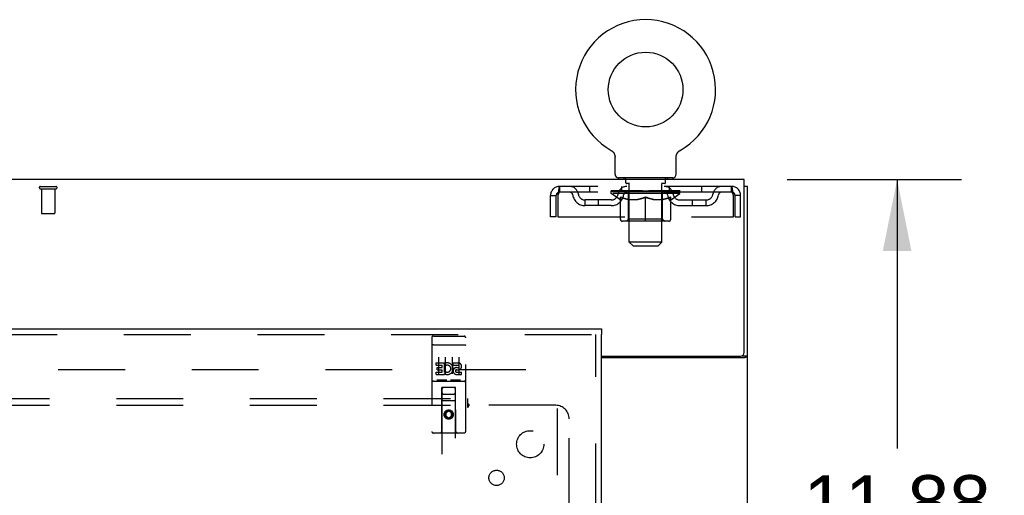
# Model space of a CAD drawing. Header units: inches. Extents: x 0 to 224, y 0 to 145.
# Tile 72 of 89: x 131 to 149, y 81 to 90. Entities that reach past the tile are written whole.
import ezdxf

# ---------------------------------------------------------------- set-up
doc = ezdxf.new("R2010")
doc.units = ezdxf.units.IN
doc.header["$LTSCALE"] = 12.302632
doc.header["$MEASUREMENT"] = 0
doc.linetypes.add('HIDDEN', pattern=[0.2, 0.1, -0.1])
doc.layers.get('0').update_dxf_attribs({"linetype": 'CONTINUOUS'})
for name, color, linetype in [('DEFAULT_2', 8, 'HIDDEN'), ('DIMENSIONS', 7, 'CONTINUOUS'), ('MAIN_DOOR_ASSEMBLY', 7, 'CONTINUOUS'), ('SUBPANELS', 7, 'CONTINUOUS')]:
    doc.layers.add(name, color=color, linetype=linetype)
doc.styles.get("Standard").update_dxf_attribs({"font": 'arial.ttf'})
doc.dimstyles.new('DIMSTYLE_1', dxfattribs={"dimtxt": 0.986842, "dimasz": 1.315789, "dimexe": 0.09, "dimexo": 0.07, "dimgap": 0.0375, "dimtad": 0, "dimtih": 1, "dimtoh": 1, "dimzin": 4, "dimdsep": 46, "dimtxsty": 'Standard', "dimblk": '_FILLED', "dimblk1": '_FILLED', "dimblk2": '_FILLED', "dimcen": 0.09, "dimadec": 3, "dimazin": 1, "dimtfac": 1, "dimtdec": 3, "dimtofl": 0, "dimtmove": 0, "dimatfit": 3, "dimldrblk": '_FILLED', "dimfxl": 0, "dimtolj": 1, "dimtzin": 4, "dimarcsym": 0})

# ---------------------------------------------------------------- blocks, each defined once
blk = doc.blocks.new('_FILLED')
at = {"color": 0, "linetype": 'ByBlock'}
blk.add_solid([(0, 0), (-1, 0.2), (-1, -0.2)], dxfattribs=at)
blk = doc.blocks.new('*D3')
at = {"layer": 'DIMENSIONS', "color": 2, "linetype": 'Continuous'}
for p, q in [((144.877, 86.951), (148.084, 86.951)), ((146.9, 86.951), (146.9, 82)), ((146.9, 75.076), (146.9, 80.026)), ((143.19, 75.076), (148.084, 75.076))]:
    blk.add_line(p, q, dxfattribs=at)
at = {"layer": 'DIMENSIONS', "color": 2, "linetype": 'Continuous', "xscale": 1.3157894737, "yscale": 1.3157894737, "zscale": 1.3157894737}
for p, rotation in [((146.9, 86.951), 90), ((146.9, 75.076), 270)]:
    blk.add_blockref('_FILLED', p, dxfattribs=dict(at, rotation=rotation))
at = {"layer": 'DIMENSIONS', "color": 2, "linetype": 'Continuous', "insert": (146.9, 81.506), "char_height": 0.9868, "width": 3.44844, "attachment_point": 2, "line_spacing_factor": 0.9}
blk.add_mtext('11.88', dxfattribs=at)
blk = doc.blocks.new('*D5')
at = {"layer": 'DIMENSIONS', "color": 2, "linetype": 'Continuous'}
for p, q in [((142.269, 69.782), (142.269, 67.421)), ((142.269, 68.606), (139.637, 68.606)), ((144.144, 68.606), (146.769, 68.606))]:
    blk.add_line(p, q, dxfattribs=at)
at = {"layer": 'DIMENSIONS', "color": 2, "linetype": 'Continuous', "xscale": 1.3157894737, "yscale": 1.3157894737, "zscale": 1.3157894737}
blk.add_blockref('_FILLED', (142.269, 68.606), dxfattribs=at)
at = {"layer": 'DIMENSIONS', "color": 2, "linetype": 'Continuous', "xscale": 1.3157894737, "yscale": 1.3157894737, "zscale": 1.3157894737, "rotation": 180}
blk.add_blockref('_FILLED', (144.144, 68.606), dxfattribs=at)
at = {"layer": 'DIMENSIONS', "color": 2, "linetype": 'Continuous', "insert": (147.262, 69.099), "char_height": 0.9868, "width": 2.68172, "attachment_point": 1, "line_spacing_factor": 0.9}
blk.add_mtext('1.88', dxfattribs=at)

msp = doc.modelspace()

# ---------------------------------------------------------------- linework, layer by layer
at = {"color": 7, "linetype": 'Continuous'}
for p, q in [((141.634, 87.489), (141.634, 87.489)), ((141.634, 87.489), (141.638, 87.486)), ((141.636, 87.487), (141.635, 87.488)), ((141.638, 87.486), (141.642, 87.483)), ((141.642, 87.483), (141.646, 87.48)), ((141.646, 87.481), (141.65, 87.477)), ((141.65, 87.478), (141.654, 87.474)), ((141.654, 87.474), (141.658, 87.471)), ((141.658, 87.471), (141.662, 87.467)), ((141.662, 87.468), (141.666, 87.464)), ((141.666, 87.464), (141.669, 87.46)), ((141.669, 87.46), (141.672, 87.456)), ((141.672, 87.457), (141.676, 87.452)), ((141.676, 87.453), (141.679, 87.448)), ((141.679, 87.449), (141.682, 87.444)), ((141.682, 87.444), (141.684, 87.44)), ((141.684, 87.44), (141.687, 87.436)), ((141.687, 87.436), (141.689, 87.431)), ((141.689, 87.431), (141.692, 87.427)), ((141.692, 87.427), (141.694, 87.422)), ((141.694, 87.422), (141.696, 87.417)), ((141.696, 87.418), (141.698, 87.413)), ((141.698, 87.413), (141.699, 87.408)), ((141.699, 87.408), (141.701, 87.403)), ((141.701, 87.403), (141.702, 87.398)), ((141.702, 87.398), (141.703, 87.393)), ((141.703, 87.393), (141.704, 87.388)), ((141.704, 87.388), (141.705, 87.383)), ((141.705, 87.383), (141.706, 87.378)), ((142.832, 87.378), (142.833, 87.383)), ((142.833, 87.388), (142.834, 87.393)), ((142.833, 87.383), (142.833, 87.388)), ((142.834, 87.393), (142.836, 87.398)), ((142.836, 87.398), (142.837, 87.403)), ((142.837, 87.403), (142.838, 87.408)), ((142.838, 87.408), (142.84, 87.413)), ((142.84, 87.413), (142.842, 87.418)), ((142.842, 87.417), (142.844, 87.422)), ((142.844, 87.422), (142.846, 87.427)), ((142.846, 87.427), (142.848, 87.431)), ((142.848, 87.431), (142.851, 87.436)), ((142.851, 87.436), (142.853, 87.44)), ((142.853, 87.44), (142.856, 87.444)), ((142.856, 87.444), (142.859, 87.449)), ((142.859, 87.448), (142.862, 87.453)), ((142.862, 87.452), (142.865, 87.457)), ((142.865, 87.456), (142.869, 87.46)), ((142.869, 87.46), (142.872, 87.464)), ((142.872, 87.464), (142.876, 87.468)), ((142.876, 87.467), (142.88, 87.471)), ((142.879, 87.471), (142.883, 87.474)), ((142.883, 87.474), (142.887, 87.478)), ((142.887, 87.477), (142.891, 87.481)), ((142.891, 87.48), (142.896, 87.483)), ((142.896, 87.483), (142.9, 87.486)), ((142.896, 87.483), (142.897, 87.484)), ((142.9, 87.486), (142.904, 87.489)), ((142.903, 87.488), (142.901, 87.487)), ((142.904, 87.489), (142.904, 87.489)), ((141.706, 87.368), (141.706, 87.364)), ((141.706, 87.05), (141.706, 87.364)), ((142.831, 87.05), (142.831, 87.364)), ((142.832, 87.373), (142.832, 87.378)), ((144.081, 86.951), (44.706, 86.951)), ((142.769, 86.981), (141.769, 86.981)), ((141.769, 86.981), (141.769, 86.951)), ((142.769, 86.981), (142.769, 86.951)), ((144.081, 83.763), (144.081, 86.951)), ((144.144, 86.826), (144.081, 86.826)), ((144.144, 15.076), (144.144, 86.826)), ((141.456, 83.701), (144.019, 83.701)), ((144.083, 83.669), (141.456, 83.669)), ((144.046, 83.707), (144.144, 83.707))]:
    msp.add_line(p, q, dxfattribs=at)
for points in [[(141.706, 87.378), (141.706, 87.373), (141.706, 87.368)], [(142.831, 87.364), (142.831, 87.368), (142.832, 87.373)], [(142.831, 87.364), (142.831, 87.368), (142.832, 87.373)], [(144.083, 83.669), (144.085, 83.671), (144.088, 83.672), (144.091, 83.674), (144.094, 83.676), (144.097, 83.677), (144.101, 83.679), (144.105, 83.68)], [(144.105, 83.68), (144.113, 83.683), (144.116, 83.685), (144.12, 83.686), (144.123, 83.688), (144.127, 83.689), (144.129, 83.69), (144.132, 83.692), (144.135, 83.694), (144.137, 83.695), (144.139, 83.697), (144.14, 83.698), (144.142, 83.7), (144.143, 83.702), (144.143, 83.703), (144.144, 83.705), (144.144, 83.707)]]:
    msp.add_lwpolyline(points, dxfattribs=at)
at = {"color": 3, "linetype": 'Continuous'}
msp.add_lwpolyline([(143.989, 83.669), (143.988, 83.671), (143.988, 83.673), (143.988, 83.675), (143.989, 83.676), (143.989, 83.678), (143.99, 83.679), (143.991, 83.681), (143.992, 83.682), (143.993, 83.684), (143.995, 83.685), (143.996, 83.687), (143.998, 83.688), (144, 83.689), (144.002, 83.69), (144.004, 83.692), (144.006, 83.693), (144.008, 83.694), (144.01, 83.696), (144.012, 83.697), (144.014, 83.698), (144.016, 83.7), (144.016, 83.701)], dxfattribs=at)
at = {"color": 7, "linetype": 'Continuous'}
msp.add_circle((142.269, 88.609), 0.688, dxfattribs=at)
for centre, radius, start, end in [((142.269, 88.609), 1.288, 299.5053, 240.4947), ((141.775, 87.05), 0.069, 180, 265), ((142.762, 87.05), 0.069, 275, 360), ((144.019, 83.763), 0.0625, 270, 360)]:
    msp.add_arc(centre, radius, start, end, dxfattribs=at)
at = {"layer": 'DEFAULT_2', "color": 8, "linetype": 'HIDDEN'}
for p, q in [((141.641, 87.484), (141.642, 87.483)), ((141.866, 86.981), (141.866, 86.951)), ((141.904, 86.891), (141.904, 86.971)), ((141.974, 86.881), (141.914, 86.881)), ((141.969, 85.8), (141.969, 86.871)), ((142.624, 86.881), (142.564, 86.881)), ((142.569, 85.8), (142.569, 86.871)), ((142.634, 86.891), (142.634, 86.971)), ((142.672, 86.981), (142.672, 86.951)), ((131.127, 86.826), (131.411, 86.826)), ((131.127, 86.783), (131.411, 86.783)), ((131.145, 86.783), (131.145, 86.336)), ((131.393, 86.783), (131.393, 86.336)), ((140.519, 86.659), (140.623, 86.659)), ((140.519, 86.263), (140.519, 86.659)), ((140.623, 86.263), (140.623, 86.659)), ((140.653, 86.659), (140.653, 86.263)), ((143.852, 86.826), (140.686, 86.826)), ((140.686, 86.826), (140.686, 86.722)), ((143.852, 86.722), (140.686, 86.722)), ((141.238, 86.826), (141.238, 86.722)), ((141.636, 86.696), (141.636, 86.743)), ((142.902, 86.696), (141.636, 86.696)), ((141.795, 86.584), (141.636, 86.696)), ((141.645, 86.736), (141.645, 86.743)), ((141.654, 86.733), (141.654, 86.736)), ((141.654, 86.733), (142.884, 86.733)), ((141.663, 86.733), (141.663, 86.736)), ((141.664, 86.733), (141.664, 86.736)), ((141.674, 86.736), (141.674, 86.743)), ((141.69, 86.733), (141.69, 86.736)), ((141.692, 86.733), (141.692, 86.736)), ((141.72, 86.736), (141.72, 86.743)), ((141.735, 86.733), (141.735, 86.736)), ((141.738, 86.733), (141.738, 86.736)), ((141.942, 86.736), (141.741, 86.736)), ((141.784, 86.736), (141.784, 86.743)), ((141.785, 86.733), (141.785, 86.736)), ((141.786, 86.733), (141.786, 86.736)), ((141.789, 86.733), (141.789, 86.736)), ((141.796, 86.733), (141.796, 86.736)), ((141.796, 86.733), (141.796, 86.736)), ((141.8, 86.733), (141.8, 86.736)), ((141.803, 86.733), (141.803, 86.737)), ((141.807, 86.733), (141.807, 86.736)), ((141.821, 86.733), (141.821, 86.736)), ((141.831, 86.722), (141.831, 86.826)), ((141.84, 86.733), (141.84, 86.738)), ((141.84, 86.733), (141.84, 86.736)), ((141.86, 86.733), (141.86, 86.736)), ((141.86, 86.733), (141.86, 86.736)), ((141.862, 86.736), (141.862, 86.743)), ((141.872, 86.733), (141.872, 86.736)), ((141.876, 86.733), (141.876, 86.736)), ((141.885, 86.733), (141.885, 86.736)), ((141.896, 86.733), (141.896, 86.74)), ((141.912, 86.733), (141.912, 86.736)), ((141.915, 86.733), (141.915, 86.736)), ((141.942, 86.733), (141.942, 86.736)), ((142.009, 86.736), (141.947, 86.736)), ((141.952, 86.736), (141.952, 86.743)), ((141.956, 86.224), (141.956, 86.693)), ((141.959, 86.733), (141.959, 86.736)), ((141.964, 86.733), (141.964, 86.736)), ((141.97, 86.733), (141.97, 86.741)), ((141.974, 86.733), (141.974, 86.736)), ((141.985, 86.733), (141.985, 86.736)), ((142.009, 86.733), (142.009, 86.736)), ((142.084, 86.736), (142.025, 86.736)), ((142.045, 86.733), (142.045, 86.736)), ((142.052, 86.736), (142.052, 86.743)), ((142.056, 86.733), (142.056, 86.736)), ((142.058, 86.733), (142.058, 86.742)), ((142.061, 86.733), (142.061, 86.736)), ((142.069, 86.733), (142.069, 86.736)), ((142.084, 86.733), (142.084, 86.736)), ((142.164, 86.736), (142.11, 86.736)), ((142.123, 86.733), (142.123, 86.736)), ((142.154, 86.736), (142.232, 86.74)), ((142.159, 86.742), (142.159, 86.743)), ((142.159, 86.736), (142.159, 86.743)), ((142.159, 86.736), (142.159, 86.742)), ((142.159, 86.733), (142.159, 86.736)), ((142.163, 86.733), (142.163, 86.736)), ((142.164, 86.733), (142.164, 86.736)), ((142.165, 86.733), (142.165, 86.736)), ((142.2, 86.736), (142.264, 86.736)), ((142.205, 86.733), (142.205, 86.736)), ((142.211, 86.736), (142.211, 86.739)), ((142.232, 86.736), (142.232, 86.74)), ((142.248, 86.733), (142.248, 86.736)), ((142.266, 86.736), (142.266, 86.736)), ((142.266, 86.733), (142.266, 86.736)), ((142.266, 86.733), (142.266, 86.736)), ((142.269, 86.743), (142.383, 86.736)), ((142.269, 86.736), (142.269, 86.743)), ((142.271, 86.733), (142.271, 86.736)), ((142.271, 86.736), (142.272, 86.736)), ((142.272, 86.733), (142.272, 86.736)), ((142.29, 86.736), (142.338, 86.736)), ((142.29, 86.733), (142.29, 86.736)), ((142.332, 86.733), (142.332, 86.736)), ((142.373, 86.736), (142.428, 86.736)), ((142.373, 86.733), (142.373, 86.736)), ((142.373, 86.733), (142.373, 86.736)), ((142.374, 86.733), (142.374, 86.736)), ((142.378, 86.742), (142.379, 86.743)), ((142.378, 86.736), (142.378, 86.742)), ((142.378, 86.733), (142.378, 86.736)), ((142.379, 86.736), (142.379, 86.743)), ((142.415, 86.733), (142.415, 86.736)), ((142.454, 86.736), (142.513, 86.736)), ((142.454, 86.733), (142.454, 86.736)), ((142.469, 86.733), (142.469, 86.736)), ((142.477, 86.733), (142.477, 86.736)), ((142.479, 86.733), (142.479, 86.742)), ((142.482, 86.733), (142.482, 86.736)), ((142.485, 86.736), (142.485, 86.743)), ((142.493, 86.733), (142.493, 86.736)), ((142.529, 86.736), (142.591, 86.736)), ((142.529, 86.733), (142.529, 86.736)), ((142.553, 86.733), (142.553, 86.736)), ((142.564, 86.733), (142.564, 86.736)), ((142.568, 86.733), (142.568, 86.741)), ((142.574, 86.733), (142.574, 86.736)), ((142.579, 86.733), (142.579, 86.736)), ((142.582, 86.224), (142.582, 86.693)), ((142.586, 86.736), (142.586, 86.743)), ((142.596, 86.736), (142.797, 86.736)), ((142.596, 86.733), (142.596, 86.736)), ((142.623, 86.733), (142.623, 86.736)), ((142.626, 86.733), (142.626, 86.736)), ((142.642, 86.733), (142.642, 86.74)), ((142.653, 86.733), (142.653, 86.736)), ((142.662, 86.733), (142.662, 86.736)), ((142.666, 86.733), (142.666, 86.736)), ((142.676, 86.736), (142.676, 86.743)), ((142.677, 86.733), (142.677, 86.736)), ((142.677, 86.733), (142.677, 86.736)), ((142.698, 86.733), (142.698, 86.738)), ((142.698, 86.733), (142.698, 86.736)), ((142.706, 86.722), (142.706, 86.826)), ((142.716, 86.733), (142.716, 86.736)), ((142.731, 86.733), (142.731, 86.736)), ((142.735, 86.733), (142.735, 86.737)), ((142.738, 86.733), (142.738, 86.736)), ((142.742, 86.733), (142.742, 86.736)), ((142.742, 86.733), (142.742, 86.736)), ((142.743, 86.584), (142.902, 86.696)), ((142.749, 86.733), (142.749, 86.736)), ((142.752, 86.733), (142.752, 86.736)), ((142.753, 86.733), (142.753, 86.736)), ((142.754, 86.736), (142.754, 86.743)), ((142.8, 86.733), (142.8, 86.736)), ((142.803, 86.733), (142.803, 86.736)), ((142.817, 86.736), (142.817, 86.743)), ((142.846, 86.733), (142.846, 86.736)), ((142.848, 86.733), (142.848, 86.736)), ((142.864, 86.736), (142.864, 86.743)), ((142.874, 86.733), (142.874, 86.736)), ((142.875, 86.733), (142.875, 86.736)), ((142.884, 86.733), (142.884, 86.736)), ((142.893, 86.736), (142.893, 86.743)), ((142.902, 86.696), (142.902, 86.743)), ((143.3, 86.826), (143.3, 86.722)), ((143.852, 86.722), (143.852, 86.826)), ((143.885, 86.263), (143.885, 86.659)), ((144.019, 86.659), (143.915, 86.659)), ((143.915, 86.263), (143.915, 86.659)), ((144.019, 86.263), (144.019, 86.659)), ((141.637, 86.575), (141.154, 86.575)), ((141.154, 86.471), (141.154, 86.575)), ((141.404, 86.471), (141.404, 86.575)), ((141.795, 86.584), (141.805, 86.584)), ((141.805, 86.221), (141.805, 86.628)), ((141.948, 86.584), (142.128, 86.584)), ((142.269, 86.184), (142.269, 86.628)), ((142.41, 86.584), (142.59, 86.584)), ((142.732, 86.221), (142.732, 86.628)), ((142.732, 86.584), (142.743, 86.584)), ((142.9, 86.575), (143.383, 86.575)), ((143.133, 86.471), (143.133, 86.575)), ((143.383, 86.471), (143.383, 86.575)), ((131.155, 86.326), (131.383, 86.326)), ((141.637, 86.471), (141.154, 86.471)), ((142.9, 86.471), (143.383, 86.471)), ((140.623, 86.263), (140.519, 86.263)), ((140.653, 86.263), (143.885, 86.263)), ((142.695, 86.184), (141.842, 86.184)), ((141.956, 86.224), (141.916, 86.184)), ((142.582, 86.224), (141.956, 86.224)), ((142.582, 86.224), (142.621, 86.184)), ((143.915, 86.263), (144.019, 86.263)), ((142.569, 85.8), (141.969, 85.8)), ((142.038, 85.731), (141.969, 85.8)), ((142.5, 85.731), (142.569, 85.8)), ((142.038, 85.731), (142.5, 85.731)), ((111.769, 83.451), (140.738, 83.451)), ((140.644, 22.451), (140.644, 83.451))]:
    msp.add_line(p, q, dxfattribs=at)
for points in [[(140.686, 86.826), (140.684, 86.824), (140.681, 86.821), (140.679, 86.816), (140.676, 86.809), (140.674, 86.8), (140.672, 86.789), (140.669, 86.777), (140.667, 86.763), (140.665, 86.747), (140.662, 86.731), (140.66, 86.714), (140.658, 86.696), (140.655, 86.677), (140.653, 86.659)], [(140.686, 86.722), (140.684, 86.721), (140.681, 86.72), (140.679, 86.718), (140.676, 86.715), (140.674, 86.712), (140.672, 86.708), (140.669, 86.703), (140.667, 86.698), (140.665, 86.692), (140.662, 86.686), (140.66, 86.679), (140.658, 86.673), (140.655, 86.666), (140.653, 86.659)], [(143.885, 86.659), (143.883, 86.677), (143.88, 86.696), (143.878, 86.714), (143.875, 86.731), (143.873, 86.747), (143.871, 86.763), (143.868, 86.777), (143.866, 86.789), (143.864, 86.8), (143.861, 86.809), (143.859, 86.816), (143.857, 86.821), (143.854, 86.824), (143.852, 86.826)], [(143.885, 86.659), (143.883, 86.666), (143.88, 86.673), (143.878, 86.679), (143.875, 86.686), (143.873, 86.692), (143.871, 86.698), (143.868, 86.703), (143.866, 86.708), (143.864, 86.712), (143.861, 86.715), (143.859, 86.718), (143.857, 86.72), (143.854, 86.721), (143.852, 86.722)], [(141.955, 86.584), (141.931, 86.589), (141.906, 86.594), (141.881, 86.601), (141.856, 86.609), (141.831, 86.618), (141.805, 86.628)], [(141.805, 86.627), (141.83, 86.617), (141.854, 86.609), (141.878, 86.601), (141.901, 86.594), (141.925, 86.589), (141.948, 86.584)], [(142.269, 86.628), (142.243, 86.618), (142.217, 86.609), (142.192, 86.601), (142.167, 86.594), (142.143, 86.589), (142.118, 86.584)], [(142.128, 86.584), (142.151, 86.589), (142.174, 86.594), (142.197, 86.601), (142.221, 86.608), (142.245, 86.617), (142.269, 86.626)], [(142.42, 86.584), (142.395, 86.589), (142.37, 86.594), (142.345, 86.601), (142.32, 86.609), (142.295, 86.618), (142.269, 86.628)], [(142.269, 86.626), (142.293, 86.617), (142.317, 86.608), (142.341, 86.601), (142.364, 86.594), (142.387, 86.589), (142.41, 86.584)], [(142.732, 86.628), (142.707, 86.618), (142.681, 86.609), (142.656, 86.601), (142.632, 86.594), (142.607, 86.589), (142.582, 86.584)], [(142.59, 86.584), (142.613, 86.589), (142.637, 86.595), (142.66, 86.601), (142.684, 86.609), (142.708, 86.617), (142.732, 86.627)]]:
    msp.add_lwpolyline(points, dxfattribs=at)
for centre, radius, start, end in [((141.775, 87.05), 0.069, 265, 270), ((141.894, 86.971), 0.01, 0, 90), ((141.914, 86.891), 0.01, 180, 270), ((141.959, 86.871), 0.01, 0, 90), ((142.579, 86.871), 0.01, 90, 180), ((142.624, 86.891), 0.01, 270, 360), ((142.644, 86.971), 0.01, 90, 180), ((142.762, 87.05), 0.069, 270, 275), ((131.127, 86.804), 0.0215, 90, 270), ((131.411, 86.804), 0.0215, 270, 90), ((140.686, 86.659), 0.167, 90, 180), ((140.686, 86.659), 0.063, 90, 180), ((140.865, 86.659), 0.167, 8.0716, 90), ((140.866, 86.659), 0.0625, 7.9863, 90), ((141.154, 86.7), 0.229, 187.9863, 270), ((141.154, 86.7), 0.125, 188.0716, 270), ((141.637, 86.7), 0.125, 270, 351.9284), ((141.637, 86.7), 0.229, 270, 352.0137), ((141.926, 86.659), 0.167, 90, 171.9284), ((141.926, 86.659), 0.0625, 90, 172.0137), ((141.916, 86.693), 0.0398, 0, 90), ((142.621, 86.693), 0.0398, 90, 180), ((142.611, 86.659), 0.167, 8.0716, 90), ((142.612, 86.659), 0.0625, 7.9863, 90), ((142.9, 86.7), 0.229, 187.9863, 270), ((142.9, 86.7), 0.125, 188.0716, 270), ((143.383, 86.7), 0.125, 270, 351.9284), ((143.383, 86.7), 0.229, 270, 352.0137), ((143.673, 86.659), 0.167, 90, 171.9284), ((143.672, 86.659), 0.0625, 90, 172.0137), ((143.852, 86.659), 0.167, 0, 90), ((143.852, 86.659), 0.063, 0, 90), ((131.155, 86.336), 0.01, 180, 270), ((131.383, 86.336), 0.01, 270, 360), ((141.842, 86.221), 0.0371, 180, 270), ((142.695, 86.221), 0.0371, 270, 360)]:
    msp.add_arc(centre, radius, start, end, dxfattribs=at)
for centre, major_axis, ratio, start_param, end_param in [((142.269, 86.743), (0.633, 0.007), 0.05963, 2.96643, 3.140963), ((141.616, 86.731), (0.198, 0), 0.060556, 0.430652, 1.470503), ((142.269, 86.743), (0.633, 0), 0.060556, 3.141593, 3.316126), ((141.616, 86.724), (0.198, 0.002), 0.05963, 1.376596, 1.469874), ((142.269, 86.743), (0.633, 0.013), 0.05688, 2.791345, 2.965878), ((141.591, 86.731), (0.198, 0.002), 0.05963, 0.25549, 1.295341), ((141.66, 86.731), (0.198, -0.002), 0.05963, 0.605815, 1.645666), ((142.269, 86.743), (0.633, -0.007), 0.05963, -2.96643, -2.791898), ((141.66, 86.724), (0.198, 0), 0.060556, 1.551758, 1.645036), ((141.591, 86.724), (0.198, 0.004), 0.05688, 1.20151, 1.294789), ((141.661, 86.726), (0.164, 0.002), 0.05963, 1.065228, 1.614276), ((141.641, 86.726), (0.164, 0.003), 0.05688, 0.890143, 1.43919), ((141.699, 86.726), (0.164, 0), 0.060556, 1.240391, 1.789438), ((142.269, 86.743), (0.633, 0.019), 0.052395, 2.616403, 2.790936), ((141.588, 86.731), (0.198, 0.004), 0.05688, 0.080405, 1.120256), ((141.723, 86.731), (0.198, -0.004), 0.05688, 0.7809, 1.820751), ((142.269, 86.743), (0.633, -0.013), 0.05688, -2.791345, -2.616812), ((141.723, 86.724), (0.198, -0.002), 0.05963, 1.72692, 1.820198), ((141.588, 86.724), (0.198, 0.006), 0.052395, 1.026568, 1.119847), ((141.641, 86.726), (0.164, 0.005), 0.052395, 0.715201, 1.264248), ((141.755, 86.726), (0.164, -0.002), 0.05963, 1.415553, 1.9646), ((142.269, 86.743), (0.633, 0.025), 0.046319, 2.441654, 2.616187), ((141.802, 86.731), (0.198, -0.006), 0.052395, 0.955842, 1.995693), ((142.269, 86.743), (0.633, -0.019), 0.052395, -2.616403, -2.44187), ((141.605, 86.731), (0.198, 0.006), 0.052395, -0.094537, 0.945314), ((141.802, 86.724), (0.198, -0.004), 0.05688, 1.902006, 1.995284), ((141.605, 86.724), (0.198, 0.008), 0.046319, 0.851819, 0.945098), ((141.659, 86.726), (0.164, 0.006), 0.046319, 0.540452, 1.089499), ((141.826, 86.726), (0.164, -0.003), 0.05688, 1.590638, 2.139686), ((142.269, 86.743), (0.633, 0.029), 0.038841, 2.267123, 2.441656), ((141.895, 86.731), (0.198, -0.008), 0.046319, 1.130591, 2.170442), ((141.642, 86.731), (0.198, 0.008), 0.046319, -0.269286, 0.770565), ((142.269, 86.743), (0.633, -0.025), 0.046319, -2.441654, -2.267121), ((141.895, 86.724), (0.198, -0.006), 0.052395, 2.076947, 2.170226), ((141.642, 86.724), (0.198, 0.009), 0.038841, 0.677289, 0.770567), ((141.696, 86.726), (0.164, 0.008), 0.038841, 0.365921, 0.914969), ((141.911, 86.726), (0.164, -0.005), 0.052395, 1.76558, 2.314627), ((142.269, 86.743), (0.633, 0.033), 0.030195, 2.09281, 2.267343), ((142, 86.731), (0.198, -0.009), 0.038841, 1.305122, 2.344973), ((141.698, 86.731), (0.198, 0.009), 0.038841, -0.443817, 0.596034), ((142.269, 86.743), (0.633, -0.029), 0.038841, -2.267123, -2.092591), ((142, 86.724), (0.198, -0.008), 0.046319, 2.251696, 2.344975), ((141.698, 86.724), (0.198, 0.01), 0.030195, 0.502975, 0.596254), ((141.75, 86.726), (0.164, 0.009), 0.030195, 0.191608, 0.740655), ((142.006, 86.726), (0.164, -0.006), 0.046319, 1.940329, 2.489376), ((141.772, 86.731), (0.198, 0.01), 0.030195, -0.61813, 0.421721), ((142.269, 86.743), (0.633, 0.036), 0.020645, 1.918687, 2.09322), ((142.113, 86.731), (0.198, -0.01), 0.030195, 1.479435, 2.519286), ((142.269, 86.743), (0.633, -0.033), 0.030195, -2.09281, -1.918277), ((142.113, 86.724), (0.198, -0.009), 0.038841, 2.426227, 2.519505), ((141.772, 86.724), (0.198, 0.011), 0.020645, 0.328852, 0.422131), ((141.821, 86.726), (0.164, 0.009), 0.020645, 0.017485, 0.566532), ((142.109, 86.726), (0.164, -0.008), 0.038841, 2.11486, 2.663907), ((141.86, 86.731), (0.198, 0.011), 0.020645, -0.792253, 0.247598), ((142.269, 86.743), (0.633, 0.038), 0.010478, 1.744704, 1.919237), ((142.231, 86.731), (0.198, -0.011), 0.020645, 1.653558, 2.693409), ((142.269, 86.743), (0.633, -0.036), 0.020645, -1.918687, -1.744154), ((142.231, 86.724), (0.198, -0.01), 0.030195, 2.60054, 2.693819), ((141.86, 86.724), (0.198, 0.012), 0.010478, 0.154869, 0.248148), ((141.904, 86.726), (0.164, 0.01), 0.010478, 6.126688, 6.675735), ((142.218, 86.726), (0.164, -0.009), 0.030195, 2.289173, 2.83822), ((141.961, 86.731), (0.198, 0.012), 0.010478, -0.966236, -0.000846), ((142.35, 86.731), (0.198, -0.012), 0.010478, 1.827541, 2.867392), ((142.269, 86.743), (0.633, -0.038), 0.010478, -1.744704, -1.570171), ((142.35, 86.724), (0.198, -0.011), 0.020645, 2.774664, 2.867942), ((142.328, 86.726), (0.164, -0.009), 0.020645, 2.463296, 3.012344), ((142.188, 86.731), (0.198, 0.012), 0.010478, 0.274201, 1.314052), ((142.102, 86.726), (0.164, 0.01), 0.010478, -0.000298, 0.504314), ((142.072, 86.724), (0.198, 0.012), 0.010478, 0.192946, 0.399283), ((142.269, 86.743), (0.633, 0.038), 0.010478, -1.578586, -1.396888), ((142.466, 86.724), (0.198, -0.012), 0.010478, 2.948646, 3.041925), ((142.436, 86.726), (0.164, -0.01), 0.010478, 2.637279, 3.142076), ((142.307, 86.731), (0.198, 0.011), 0.020645, 0.448184, 1.488034), ((142.21, 86.726), (0.164, 0.009), 0.020645, 0.129249, 0.678296), ((142.188, 86.724), (0.198, 0.011), 0.020645, 0.273651, 0.366929), ((142.576, 86.731), (0.198, -0.012), 0.010478, -3.140747, -2.175357), ((142.269, 86.743), (0.633, 0.036), 0.020645, -1.397439, -1.222906), ((142.269, 86.743), (0.633, -0.038), 0.010478, 1.222355, 1.396888), ((142.425, 86.731), (0.198, 0.01), 0.030195, 0.622307, 1.662158), ((142.32, 86.726), (0.164, 0.009), 0.030195, 0.303372, 0.852419), ((142.634, 86.726), (0.164, -0.01), 0.010478, 2.749043, 3.29809), ((142.678, 86.731), (0.198, -0.011), 0.020645, 2.893995, 3.933846), ((142.307, 86.724), (0.198, 0.01), 0.030195, 0.447774, 0.541052), ((142.678, 86.724), (0.198, -0.012), 0.010478, 2.893445, 2.986723), ((142.269, 86.743), (0.633, 0.033), 0.030195, -1.223315, -1.048783), ((142.269, 86.743), (0.633, -0.036), 0.020645, 1.048373, 1.222906), ((142.538, 86.731), (0.198, 0.009), 0.038841, 0.79662, 1.836471), ((142.428, 86.726), (0.164, 0.008), 0.038841, 0.477686, 1.026733), ((142.717, 86.726), (0.164, -0.009), 0.020645, 2.57506, 3.124108), ((142.766, 86.731), (0.198, -0.01), 0.030195, 2.719872, 3.759723), ((142.642, 86.731), (0.198, 0.008), 0.046319, 0.971151, 2.011002), ((142.425, 86.724), (0.198, 0.009), 0.038841, 0.622087, 0.715366), ((142.766, 86.724), (0.198, -0.011), 0.020645, 2.719462, 2.812741), ((142.269, 86.743), (0.633, 0.029), 0.038841, -1.049002, -0.874469), ((142.269, 86.743), (0.633, -0.033), 0.030195, 0.87425, 1.048783), ((142.532, 86.726), (0.164, 0.006), 0.046319, 0.652216, 1.201263), ((142.736, 86.731), (0.198, 0.006), 0.052395, 1.1459, 2.185751), ((142.787, 86.726), (0.164, -0.009), 0.030195, 2.400937, 2.949985), ((142.84, 86.731), (0.198, -0.009), 0.038841, 2.545558, 3.585409), ((142.627, 86.726), (0.164, 0.005), 0.052395, 0.826965, 1.376012), ((142.538, 86.724), (0.198, 0.008), 0.046319, 0.796618, 0.889896), ((142.84, 86.724), (0.198, -0.01), 0.030195, 2.545339, 2.638617), ((142.815, 86.731), (0.198, 0.004), 0.05688, 1.320842, 2.360692), ((142.269, 86.743), (0.633, 0.025), 0.046319, -0.874471, -0.699939), ((142.269, 86.743), (0.633, -0.029), 0.038841, 0.699936, 0.874469), ((142.896, 86.731), (0.198, -0.008), 0.046319, 2.371028, 3.410879), ((142.842, 86.726), (0.164, -0.008), 0.038841, 2.226624, 2.775671), ((142.878, 86.731), (0.198, 0.002), 0.05963, 1.495927, 2.535778), ((142.712, 86.726), (0.164, 0.003), 0.05688, 1.001907, 1.550954), ((142.933, 86.731), (0.198, -0.006), 0.052395, 2.196279, 3.23613), ((142.642, 86.724), (0.198, 0.006), 0.052395, 0.971367, 1.064645), ((142.879, 86.726), (0.164, -0.006), 0.046319, 2.052093, 2.601141), ((142.922, 86.731), (0.198, 0), 0.060556, 1.671089, 2.71094), ((142.896, 86.724), (0.198, -0.009), 0.038841, 2.371026, 2.464304), ((142.95, 86.731), (0.198, -0.004), 0.05688, 2.021337, 3.061188), ((142.269, 86.743), (0.633, 0.019), 0.052395, -0.699723, -0.52519), ((142.269, 86.743), (0.633, -0.025), 0.046319, 0.525406, 0.699939), ((142.946, 86.731), (0.198, -0.002), 0.05963, 1.846251, 2.886102), ((142.783, 86.726), (0.164, 0.002), 0.05963, 1.176993, 1.72604), ((142.897, 86.726), (0.164, -0.005), 0.052395, 1.877344, 2.426392), ((142.838, 86.726), (0.164, 0), 0.060556, 1.352155, 1.901202), ((142.896, 86.726), (0.164, -0.003), 0.05688, 1.702402, 2.25145), ((142.877, 86.726), (0.164, -0.002), 0.05963, 1.527317, 2.076364), ((142.736, 86.724), (0.198, 0.004), 0.05688, 1.146309, 1.239587), ((142.933, 86.724), (0.198, -0.008), 0.046319, 2.196495, 2.289773), ((142.269, 86.743), (0.633, 0.013), 0.05688, -0.524781, -0.350248), ((142.269, 86.743), (0.633, -0.019), 0.052395, 0.350657, 0.52519), ((142.815, 86.724), (0.198, 0.002), 0.05963, 1.321394, 1.414673), ((142.95, 86.724), (0.198, -0.006), 0.052395, 2.021746, 2.115024), ((142.269, 86.743), (0.633, 0.007), 0.05963, -0.349695, -0.175162), ((142.269, 86.743), (0.633, -0.013), 0.05688, 0.175715, 0.350248), ((142.878, 86.724), (0.198, 0), 0.060556, 1.496556, 1.589835), ((142.946, 86.724), (0.198, -0.004), 0.05688, 1.846804, 1.940083), ((142.922, 86.724), (0.198, -0.002), 0.05963, 1.671719, 1.764997), ((142.269, 86.743), (0.633, 0), 0.060556, -0.174533, 0), ((142.269, 86.743), (0.633, -0.007), 0.05963, 0.000629, 0.175162)]:
    msp.add_ellipse(centre, major_axis=major_axis, ratio=ratio, start_param=start_param, end_param=end_param, dxfattribs=at)
at = {"layer": 'MAIN_DOOR_ASSEMBLY', "color": 3, "linetype": 'Continuous'}
for p, q in [((110.519, 84.201), (141.456, 84.201)), ((141.456, 21.805), (141.456, 84.097))]:
    msp.add_line(p, q, dxfattribs=at)
at = {"layer": 'MAIN_DOOR_ASSEMBLY', "color": 7, "linetype": 'Continuous'}
msp.add_line((141.456, 84.201), (141.456, 84.097), dxfattribs=at)
at = {"layer": 'MAIN_DOOR_ASSEMBLY', "color": 8, "linetype": 'HIDDEN'}
for p, q in [((110.519, 84.097), (141.456, 84.097)), ((138.331, 84.038), (138.331, 82.313)), ((138.361, 84.068), (138.926, 84.068)), ((138.956, 82.313), (138.956, 84.038)), ((141.352, 21.805), (141.352, 84.097)), ((138.348, 83.909), (138.347, 83.909)), ((138.349, 83.909), (138.348, 83.909)), ((138.35, 83.909), (138.349, 83.909)), ((138.351, 83.91), (138.35, 83.909)), ((138.35, 83.909), (138.35, 83.909)), ((138.352, 83.91), (138.351, 83.91)), ((138.353, 83.91), (138.352, 83.91)), ((138.353, 83.91), (138.353, 83.91)), ((138.354, 83.91), (138.353, 83.91)), ((138.355, 83.91), (138.354, 83.91)), ((138.357, 83.91), (138.356, 83.91)), ((138.358, 83.91), (138.357, 83.91)), ((138.359, 83.91), (138.358, 83.91)), ((138.36, 83.91), (138.359, 83.91)), ((138.361, 83.91), (138.36, 83.91)), ((138.361, 83.91), (138.361, 83.91)), ((138.361, 83.91), (138.927, 83.91)), ((138.927, 83.91), (138.928, 83.91)), ((138.928, 83.91), (138.928, 83.91)), ((138.928, 83.91), (138.929, 83.91)), ((138.929, 83.91), (138.93, 83.91)), ((138.93, 83.91), (138.931, 83.91)), ((138.931, 83.91), (138.932, 83.91)), ((138.932, 83.91), (138.933, 83.91)), ((138.933, 83.91), (138.933, 83.91)), ((138.933, 83.91), (138.934, 83.91)), ((138.934, 83.91), (138.935, 83.91)), ((138.935, 83.91), (138.936, 83.91)), ((138.936, 83.91), (138.937, 83.91)), ((138.937, 83.91), (138.937, 83.909)), ((138.937, 83.909), (138.938, 83.909)), ((138.938, 83.909), (138.939, 83.909)), ((138.939, 83.909), (138.94, 83.909)), ((138.412, 83.575), (138.568, 83.575)), ((138.412, 83.533), (138.412, 83.575)), ((138.456, 83.677), (138.456, 83.371)), ((138.568, 83.398), (138.568, 83.575)), ((138.581, 83.677), (138.581, 83.371)), ((138.706, 83.677), (138.706, 83.371)), ((138.724, 83.575), (138.817, 83.575)), ((138.724, 83.533), (138.724, 83.575)), ((138.831, 83.677), (138.831, 83.371)), ((138.412, 83.533), (138.526, 83.533)), ((138.412, 83.404), (138.526, 83.404)), ((138.412, 83.362), (138.412, 83.404)), ((138.433, 83.49), (138.526, 83.49)), ((138.433, 83.448), (138.433, 83.49)), ((138.433, 83.448), (138.526, 83.448)), ((138.526, 83.49), (138.526, 83.533)), ((138.526, 83.404), (138.526, 83.448)), ((138.568, 83.398), (138.581, 83.416)), ((138.593, 83.527), (138.576, 83.566)), ((138.724, 83.533), (138.817, 83.533)), ((138.784, 83.448), (138.831, 83.448)), ((138.788, 83.489), (138.817, 83.489)), ((138.788, 83.404), (138.881, 83.404)), ((138.881, 83.362), (138.881, 83.404)), ((138.361, 83.24), (138.926, 83.24)), ((138.412, 83.362), (138.568, 83.362)), ((138.605, 83.256), (138.433, 83.256)), ((138.568, 83.362), (138.568, 83.374)), ((138.572, 83.373), (138.568, 83.374)), ((138.855, 83.256), (138.683, 83.256)), ((138.788, 83.362), (138.881, 83.362)), ((138.514, 82.313), (138.517, 83.123)), ((138.539, 83.123), (138.517, 83.123)), ((138.519, 83.123), (138.519, 55.121)), ((138.749, 83.123), (138.539, 83.123)), ((138.77, 83.123), (138.749, 83.123)), ((138.769, 55.121), (138.769, 83.123)), ((138.774, 82.313), (138.77, 83.123)), ((138.771, 82.873), (138.516, 82.873)), ((138.559, 82.998), (138.729, 82.998)), ((138.644, 82.695), (138.581, 82.659)), ((138.644, 82.683), (138.591, 82.653)), ((138.644, 82.695), (138.644, 82.683)), ((138.706, 82.659), (138.644, 82.695)), ((138.696, 82.653), (138.644, 82.683)), ((138.581, 82.659), (138.581, 82.587)), ((138.581, 82.659), (138.591, 82.653)), ((138.581, 82.587), (138.591, 82.592)), ((138.581, 82.587), (138.644, 82.551)), ((138.591, 82.653), (138.591, 82.592)), ((138.591, 82.592), (138.644, 82.562)), ((138.644, 82.562), (138.696, 82.592)), ((138.644, 82.551), (138.706, 82.587)), ((138.644, 82.551), (138.644, 82.562)), ((138.706, 82.659), (138.696, 82.653)), ((138.696, 82.592), (138.696, 82.653)), ((138.706, 82.587), (138.696, 82.592)), ((138.706, 82.587), (138.706, 82.659)), ((138.926, 82.283), (138.361, 82.283))]:
    msp.add_line(p, q, dxfattribs=at)
for points in [[(138.347, 83.909), (138.347, 83.909), (138.347, 83.909), (138.346, 83.909), (138.346, 83.909), (138.345, 83.909), (138.345, 83.909), (138.345, 83.909), (138.344, 83.909), (138.344, 83.909), (138.344, 83.909), (138.343, 83.909), (138.343, 83.908), (138.343, 83.908), (138.342, 83.908), (138.342, 83.908), (138.342, 83.908), (138.341, 83.908), (138.341, 83.908), (138.341, 83.908), (138.34, 83.908), (138.34, 83.908), (138.34, 83.908), (138.34, 83.908), (138.339, 83.908), (138.339, 83.908), (138.339, 83.907), (138.338, 83.907), (138.338, 83.907), (138.338, 83.907), (138.338, 83.907), (138.337, 83.907), (138.337, 83.907), (138.337, 83.907), (138.337, 83.907), (138.336, 83.907), (138.336, 83.907), (138.336, 83.907), (138.336, 83.906), (138.336, 83.906), (138.335, 83.906), (138.335, 83.906), (138.335, 83.906), (138.335, 83.906), (138.335, 83.906), (138.334, 83.906), (138.334, 83.906), (138.334, 83.906), (138.334, 83.906), (138.334, 83.905), (138.334, 83.905), (138.333, 83.905), (138.333, 83.905), (138.333, 83.905), (138.333, 83.905), (138.333, 83.905), (138.333, 83.905), (138.333, 83.905), (138.332, 83.905), (138.332, 83.904), (138.332, 83.904), (138.332, 83.904), (138.332, 83.904), (138.332, 83.904), (138.332, 83.904), (138.332, 83.904), (138.332, 83.904), (138.332, 83.904), (138.332, 83.904), (138.332, 83.903), (138.332, 83.903), (138.331, 83.903), (138.331, 83.903), (138.331, 83.903), (138.331, 83.903), (138.331, 83.903), (138.331, 83.903), (138.331, 83.903)], [(138.356, 83.91), (138.356, 83.91), (138.355, 83.91)], [(138.94, 83.909), (138.941, 83.909), (138.941, 83.909), (138.941, 83.909), (138.942, 83.909), (138.942, 83.909), (138.942, 83.909), (138.943, 83.909), (138.943, 83.909), (138.943, 83.909), (138.944, 83.909), (138.944, 83.909), (138.944, 83.909), (138.945, 83.908), (138.945, 83.908), (138.945, 83.908), (138.946, 83.908), (138.946, 83.908), (138.946, 83.908), (138.947, 83.908), (138.947, 83.908), (138.947, 83.908), (138.948, 83.908), (138.948, 83.908), (138.948, 83.908), (138.948, 83.908), (138.949, 83.908), (138.949, 83.907), (138.949, 83.907), (138.95, 83.907), (138.95, 83.907), (138.95, 83.907), (138.95, 83.907), (138.951, 83.907), (138.951, 83.907), (138.951, 83.907), (138.951, 83.907), (138.952, 83.907), (138.952, 83.907), (138.952, 83.906), (138.952, 83.906), (138.952, 83.906), (138.953, 83.906), (138.953, 83.906), (138.953, 83.906), (138.953, 83.906), (138.953, 83.906), (138.954, 83.906), (138.954, 83.906), (138.954, 83.906), (138.954, 83.905), (138.954, 83.905), (138.954, 83.905), (138.955, 83.905), (138.955, 83.905), (138.955, 83.905), (138.955, 83.905), (138.955, 83.905), (138.955, 83.905), (138.955, 83.905), (138.955, 83.904), (138.956, 83.904), (138.956, 83.904), (138.956, 83.904), (138.956, 83.904), (138.956, 83.904), (138.956, 83.904), (138.956, 83.904), (138.956, 83.904), (138.956, 83.904), (138.956, 83.903), (138.956, 83.903), (138.956, 83.903), (138.956, 83.903), (138.956, 83.903), (138.956, 83.903), (138.956, 83.903), (138.956, 83.903), (138.956, 83.903)], [(138.433, 83.256), (138.433, 83.256), (138.433, 83.256), (138.432, 83.256), (138.432, 83.256), (138.432, 83.256), (138.432, 83.256), (138.432, 83.256), (138.431, 83.256), (138.431, 83.256), (138.431, 83.256), (138.431, 83.256), (138.431, 83.256), (138.43, 83.256), (138.43, 83.256), (138.43, 83.256), (138.43, 83.256), (138.43, 83.256), (138.43, 83.256), (138.429, 83.256), (138.429, 83.256), (138.429, 83.256), (138.429, 83.256), (138.429, 83.256), (138.429, 83.256), (138.429, 83.256), (138.429, 83.256), (138.428, 83.256), (138.428, 83.257), (138.428, 83.257), (138.428, 83.257), (138.428, 83.257), (138.428, 83.257), (138.428, 83.257), (138.428, 83.257), (138.427, 83.257), (138.427, 83.257), (138.427, 83.257), (138.427, 83.257), (138.427, 83.257), (138.427, 83.257), (138.427, 83.257), (138.427, 83.257), (138.427, 83.257), (138.427, 83.257), (138.426, 83.257), (138.426, 83.257)], [(138.611, 83.257), (138.611, 83.257), (138.611, 83.257), (138.611, 83.257), (138.611, 83.257), (138.611, 83.257), (138.611, 83.257), (138.611, 83.257), (138.611, 83.257), (138.611, 83.257), (138.61, 83.257), (138.61, 83.257), (138.61, 83.257), (138.61, 83.257), (138.61, 83.257), (138.61, 83.257), (138.61, 83.257), (138.61, 83.257), (138.609, 83.257), (138.609, 83.256), (138.609, 83.256), (138.609, 83.256), (138.609, 83.256), (138.609, 83.256), (138.609, 83.256), (138.609, 83.256), (138.608, 83.256), (138.608, 83.256), (138.608, 83.256), (138.608, 83.256), (138.608, 83.256), (138.608, 83.256), (138.607, 83.256), (138.607, 83.256), (138.607, 83.256), (138.607, 83.256), (138.607, 83.256), (138.607, 83.256), (138.606, 83.256), (138.606, 83.256), (138.606, 83.256), (138.606, 83.256), (138.606, 83.256), (138.605, 83.256), (138.605, 83.256), (138.605, 83.256)], [(138.683, 83.256), (138.683, 83.256), (138.683, 83.256), (138.682, 83.256), (138.682, 83.256), (138.682, 83.256), (138.682, 83.256), (138.682, 83.256), (138.681, 83.256), (138.681, 83.256), (138.681, 83.256), (138.681, 83.256), (138.681, 83.256), (138.68, 83.256), (138.68, 83.256), (138.68, 83.256), (138.68, 83.256), (138.68, 83.256), (138.68, 83.256), (138.68, 83.256), (138.679, 83.256), (138.679, 83.256), (138.679, 83.256), (138.679, 83.256), (138.679, 83.256), (138.679, 83.256), (138.679, 83.256), (138.678, 83.256), (138.678, 83.257), (138.678, 83.257), (138.678, 83.257), (138.678, 83.257), (138.678, 83.257), (138.678, 83.257), (138.678, 83.257), (138.677, 83.257), (138.677, 83.257), (138.677, 83.257), (138.677, 83.257), (138.677, 83.257), (138.677, 83.257), (138.677, 83.257), (138.677, 83.257), (138.677, 83.257), (138.677, 83.257), (138.676, 83.257), (138.676, 83.257)], [(138.861, 83.257), (138.861, 83.257), (138.861, 83.257), (138.861, 83.257), (138.861, 83.257), (138.861, 83.257), (138.861, 83.257), (138.861, 83.257), (138.861, 83.257), (138.861, 83.257), (138.86, 83.257), (138.86, 83.257), (138.86, 83.257), (138.86, 83.257), (138.86, 83.257), (138.86, 83.257), (138.86, 83.257), (138.86, 83.257), (138.86, 83.257), (138.859, 83.256), (138.859, 83.256), (138.859, 83.256), (138.859, 83.256), (138.859, 83.256), (138.859, 83.256), (138.859, 83.256), (138.858, 83.256), (138.858, 83.256), (138.858, 83.256), (138.858, 83.256), (138.858, 83.256), (138.858, 83.256), (138.857, 83.256), (138.857, 83.256), (138.857, 83.256), (138.857, 83.256), (138.857, 83.256), (138.857, 83.256), (138.856, 83.256), (138.856, 83.256), (138.856, 83.256), (138.856, 83.256), (138.856, 83.256), (138.855, 83.256), (138.855, 83.256), (138.855, 83.256)]]:
    msp.add_lwpolyline(points, dxfattribs=at)
for radius in [0.085, 0.0845]:
    msp.add_circle((138.644, 82.623), radius, dxfattribs=at)
for centre, radius, start, end in [((138.361, 84.038), 0.03, 90, 180), ((138.926, 84.038), 0.03, 0, 90), ((138.618, 83.468), 0.107, 244.2636, 113.4027), ((138.817, 83.511), 0.0644, 282.2995, 90.0775), ((138.618, 83.468), 0.0639, 234.8895, 113.4026), ((138.788, 83.425), 0.0635, 90, 270), ((138.788, 83.426), 0.0219, 100.307, 270), ((138.817, 83.511), 0.0219, 269.9011, 90), ((138.361, 83.21), 0.03, 90, 180), ((138.926, 83.21), 0.03, 0, 90), ((138.559, 83.083), 0.04, 90, 180), ((138.559, 83.038), 0.04, 180, 270), ((138.729, 83.083), 0.04, 0, 90), ((138.729, 83.038), 0.04, 270, 360), ((138.361, 82.313), 0.03, 180, 270), ((138.484, 82.313), 0.03, 270, 360), ((138.804, 82.313), 0.03, 180, 270), ((138.926, 82.313), 0.03, 270, 360)]:
    msp.add_arc(centre, radius, start, end, dxfattribs=at)
at = {"layer": 'SUBPANELS', "color": 8, "linetype": 'HIDDEN'}
for p, q in [((115.3, 82.919), (138.988, 82.919)), ((138.988, 82.919), (138.988, 82.833)), ((115.3, 82.794), (138.988, 82.794)), ((138.988, 82.833), (138.988, 82.753)), ((140.613, 82.794), (139.023, 82.794)), ((140.863, 80.955), (140.863, 82.544))]:
    msp.add_line(p, q, dxfattribs=at)
for points in [[(138.988, 82.833), (138.989, 82.831), (138.991, 82.829), (138.992, 82.827), (138.994, 82.825), (138.995, 82.823), (138.997, 82.821), (138.999, 82.819), (139, 82.818), (139.002, 82.816), (139.003, 82.814), (139.005, 82.813)], [(138.988, 82.753), (138.989, 82.754), (138.991, 82.755), (138.993, 82.756), (138.994, 82.757), (138.996, 82.758), (138.997, 82.759), (138.999, 82.76), (139, 82.762), (139.002, 82.763), (139.003, 82.765), (139.005, 82.767), (139.006, 82.769), (139.007, 82.771), (139.009, 82.773), (139.01, 82.775), (139.013, 82.78)], [(139.005, 82.813), (139.011, 82.807), (139.013, 82.805), (139.015, 82.803), (139.017, 82.801), (139.018, 82.799), (139.02, 82.797), (139.022, 82.796), (139.023, 82.794)], [(139.013, 82.78), (139.014, 82.782), (139.016, 82.784), (139.017, 82.787), (139.019, 82.789), (139.02, 82.791), (139.022, 82.793), (139.023, 82.794)]]:
    msp.add_lwpolyline(points, dxfattribs=at)
for centre, radius in [((140.144, 82.076), 0.25), ((139.525, 81.457), 0.141)]:
    msp.add_circle(centre, radius, dxfattribs=at)
msp.add_arc((140.613, 82.544), 0.25, 0, 90, dxfattribs=at)

# ---------------------------------------------------------------- dimensions: what is measured, and where the dimension line sits
at = {"layer": 'DIMENSIONS', "color": 2, "linetype": 'Continuous'}
for base, p1, p2, angle, picture, middle in [((146.899530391, 75.075507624), (144.8074306, 86.950507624), (143.1199306, 75.075507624), 270, '*D3', (146.939624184, 81.007506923)), ((142.268877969, 68.605633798), (144.143877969, 83.669257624), (142.268877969, 67.351423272), 180, '*D5', (148.643871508, 68.600132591))]:
    dim = msp.add_linear_dim(base=base, p1=p1, p2=p2, angle=angle, dimstyle='DIMSTYLE_1', dxfattribs=at)
    dim.commit()
    dim.dimension.update_dxf_attribs({"geometry": picture, "text_midpoint": middle, "dimtype": 160})

doc.saveas('drawing.dxf')
